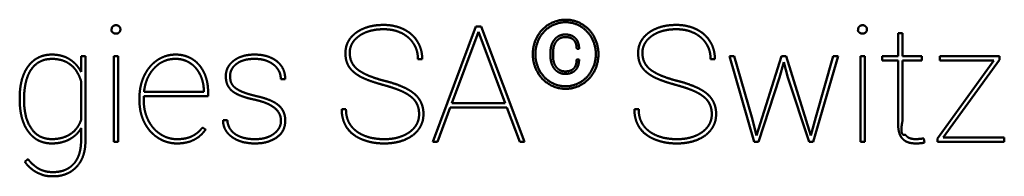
# Model space of a CAD drawing. Header units: millimetres. Extents: x 90 to 4365, y 90 to 12186.
# Tile 14 of 21: x 2259.13 to 2295.49, y 2251.32 to 2257.11. Entities that reach past the tile are written whole.
import ezdxf

# ---------------------------------------------------------------- set-up
doc = ezdxf.new("R2010")
doc.units = ezdxf.units.MM
doc.header["$LTSCALE"] = 15
doc.layers.add('Visible (ISO)', color=7, linetype='Continuous', lineweight=50)

msp = doc.modelspace()

# ---------------------------------------------------------------- linework, layer by layer
at = {"layer": 'Visible (ISO)'}
for p, q in [((2274.38, 2252.597), (2275.976, 2256.861)), ((2276.073, 2256.67), (2275.086, 2254.029)), ((2275.976, 2256.861), (2276.169, 2256.861)), ((2277.057, 2254.029), (2276.073, 2256.67)), ((2276.169, 2256.861), (2277.765, 2252.597)), ((2291.563, 2255.765), (2291.563, 2256.621)), ((2291.563, 2256.621), (2291.724, 2256.621)), ((2291.724, 2256.621), (2291.724, 2255.765)), ((2278.728, 2255.777), (2278.728, 2255.905)), ((2278.822, 2255.895), (2278.822, 2255.769)), ((2279.785, 2256.031), (2279.696, 2256.031)), ((2261.393, 2255.765), (2261.554, 2255.765)), ((2261.393, 2255.186), (2261.393, 2255.765)), ((2261.554, 2255.765), (2261.554, 2252.653)), ((2262.602, 2252.597), (2262.602, 2255.765)), ((2262.602, 2255.765), (2262.76, 2255.765)), ((2262.76, 2255.765), (2262.76, 2252.597)), ((2273.991, 2255.66), (2273.832, 2255.66)), ((2279.695, 2255.646), (2279.784, 2255.646)), ((2284.799, 2255.66), (2284.641, 2255.66)), ((2285.335, 2255.765), (2285.516, 2255.765)), ((2286.254, 2252.597), (2285.335, 2255.765)), ((2285.516, 2255.765), (2286.164, 2253.513)), ((2286.336, 2252.831), (2287.265, 2255.765)), ((2287.344, 2255.546), (2287.183, 2254.978)), ((2287.265, 2255.765), (2287.426, 2255.765)), ((2287.493, 2254.978), (2287.344, 2255.546)), ((2287.426, 2255.765), (2288.348, 2252.831)), ((2289.356, 2255.765), (2288.433, 2252.597)), ((2288.527, 2253.513), (2289.171, 2255.765)), ((2289.171, 2255.765), (2289.356, 2255.765)), ((2290.172, 2255.765), (2290.331, 2255.765)), ((2290.172, 2252.597), (2290.172, 2255.765)), ((2290.331, 2255.765), (2290.331, 2252.597)), ((2290.978, 2255.607), (2290.978, 2255.765)), ((2290.978, 2255.765), (2291.563, 2255.765)), ((2291.563, 2255.607), (2290.978, 2255.607)), ((2291.563, 2253.336), (2291.563, 2255.607)), ((2291.724, 2255.765), (2292.445, 2255.765)), ((2292.445, 2255.607), (2291.724, 2255.607)), ((2291.724, 2255.607), (2291.724, 2253.356)), ((2292.445, 2255.765), (2292.445, 2255.607)), ((2293.019, 2252.726), (2295.101, 2255.607)), ((2293.11, 2255.607), (2293.11, 2255.765)), ((2293.11, 2255.765), (2295.315, 2255.765)), ((2295.101, 2255.607), (2293.11, 2255.607)), ((2295.315, 2255.627), (2293.233, 2252.755)), ((2295.315, 2255.765), (2295.315, 2255.627)), ((2261.393, 2253.405), (2261.393, 2254.843)), ((2268.931, 2254.919), (2268.769, 2254.919)), ((2287.183, 2254.978), (2286.413, 2252.597)), ((2288.275, 2252.597), (2287.493, 2254.978)), ((2263.718, 2254.445), (2265.926, 2254.445)), ((2265.926, 2254.445), (2265.926, 2254.483)), ((2266.084, 2254.454), (2266.084, 2254.286)), ((2259.126, 2254.172), (2259.126, 2254.213)), ((2263.551, 2254.111), (2263.551, 2254.243)), ((2263.709, 2254.286), (2263.709, 2254.114)), ((2266.084, 2254.286), (2263.709, 2254.286)), ((2271.018, 2253.801), (2271.176, 2253.801)), ((2275.027, 2253.871), (2274.553, 2252.597)), ((2277.115, 2253.871), (2275.027, 2253.871)), ((2275.086, 2254.029), (2277.057, 2254.029)), ((2277.593, 2252.597), (2277.115, 2253.871)), ((2281.827, 2253.801), (2281.985, 2253.801)), ((2266.635, 2253.402), (2266.793, 2253.402)), ((2286.164, 2253.513), (2286.336, 2252.831)), ((2288.348, 2252.831), (2288.527, 2253.513)), ((2261.393, 2252.613), (2261.393, 2253.098)), ((2265.879, 2253.13), (2265.991, 2253.051)), ((2262.76, 2252.597), (2262.602, 2252.597)), ((2274.553, 2252.597), (2274.38, 2252.597)), ((2277.765, 2252.597), (2277.593, 2252.597)), ((2286.413, 2252.597), (2286.254, 2252.597)), ((2288.433, 2252.597), (2288.275, 2252.597)), ((2290.331, 2252.597), (2290.172, 2252.597)), ((2292.515, 2252.723), (2292.542, 2252.574)), ((2293.019, 2252.597), (2293.019, 2252.726)), ((2295.487, 2252.597), (2293.019, 2252.597)), ((2293.233, 2252.755), (2295.487, 2252.755)), ((2295.487, 2252.755), (2295.487, 2252.597)), ((2259.32, 2251.855), (2259.431, 2251.96))]:
    msp.add_line(p, q, dxfattribs=at)
for points, knots in [([(2278.075, 2255.839), (2278.077, 2256.151), (2278.201, 2256.593), (2278.623, 2257.021), (2279.287, 2257.154), (2279.767, 2257.058), (2280.178, 2256.773), (2280.445, 2256.346), (2280.537, 2255.839), (2280.447, 2255.338), (2280.185, 2254.911), (2279.775, 2254.616), (2279.288, 2254.517), (2278.615, 2254.653), (2278.199, 2255.095), (2278.077, 2255.525), (2278.075, 2255.839)], [-1, -1, -1, -1, -1, -0.842962, -0.78101, -0.719224, -0.65727, -0.594799, -0.531906, -0.468901, -0.405986, -0.343467, -0.281244, -0.219051, -0.156813, 0, 0, 0, 0, 0]), ([(2278.17, 2255.839), (2278.17, 2255.549), (2278.293, 2255.136), (2278.682, 2254.738), (2279.287, 2254.613), (2279.728, 2254.704), (2280.105, 2254.973), (2280.354, 2255.372), (2280.439, 2255.838), (2280.354, 2256.308), (2280.105, 2256.703), (2279.726, 2256.969), (2279.286, 2257.059), (2278.683, 2256.935), (2278.291, 2256.541), (2278.171, 2256.129), (2278.17, 2255.839)], [-1, -1, -1, -1, -1, -0.842408, -0.780564, -0.718976, -0.65711, -0.594576, -0.53142, -0.468103, -0.405011, -0.342539, -0.280765, -0.219223, -0.157466, 0, 0, 0, 0, 0]), ([(2262.52, 2256.755), (2262.525, 2256.783), (2262.524, 2256.806), (2262.537, 2256.834), (2262.564, 2256.865), (2262.588, 2256.884), (2262.615, 2256.897), (2262.645, 2256.906), (2262.677, 2256.91), (2262.711, 2256.908), (2262.741, 2256.901), (2262.77, 2256.888), (2262.797, 2256.869), (2262.819, 2256.844), (2262.834, 2256.817), (2262.843, 2256.787), (2262.846, 2256.755), (2262.843, 2256.722), (2262.834, 2256.693), (2262.819, 2256.666), (2262.798, 2256.641), (2262.773, 2256.621), (2262.745, 2256.607), (2262.715, 2256.6), (2262.682, 2256.597), (2262.65, 2256.6), (2262.62, 2256.608), (2262.592, 2256.62), (2262.566, 2256.637), (2262.533, 2256.666), (2262.516, 2256.695), (2262.507, 2256.716), (2262.52, 2256.755)], [-1, -1, -1, -1, -1, -0.92192, -0.89274, -0.862902, -0.832396, -0.801394, -0.770038, -0.738503, -0.70692, -0.675346, -0.643822, -0.612377, -0.581005, -0.549692, -0.518394, -0.487105, -0.45584, -0.424612, -0.39342, -0.36224, -0.331031, -0.299758, -0.268434, -0.237055, -0.2057, -0.174515, -0.143666, -0.113337, -0.083652, 0, 0, 0, 0, 0]), ([(2271.285, 2255.379), (2271.245, 2255.44), (2271.2, 2255.546), (2271.164, 2255.672), (2271.153, 2255.874), (2271.159, 2255.984), (2271.177, 2256.097), (2271.208, 2256.2), (2271.25, 2256.297), (2271.327, 2256.424), (2271.41, 2256.519), (2271.487, 2256.586), (2271.548, 2256.631)], [-1, -1, -1, -1, -1, -0.784486, -0.696929, -0.610586, -0.526633, -0.446295, -0.366854, -0.287487, -0.207306, 0, 0, 0, 0, 0]), ([(2271.548, 2256.631), (2271.662, 2256.722), (2271.885, 2256.821), (2272.122, 2256.9), (2272.563, 2256.925), (2272.82, 2256.912), (2273.059, 2256.866), (2273.2, 2256.809), (2273.307, 2256.76)], [-1, -1, -1, -1, -1, -0.668293, -0.534633, -0.405112, -0.28205, 0, 0, 0, 0, 0]), ([(2273.481, 2256.449), (2273.373, 2256.545), (2273.199, 2256.654), (2272.943, 2256.742), (2272.581, 2256.768), (2272.205, 2256.747), (2271.951, 2256.679), (2271.769, 2256.59), (2271.661, 2256.511)], [-1, -1, -1, -1, -1, -0.692269, -0.563263, -0.432878, -0.30384, 0, 0, 0, 0, 0]), ([(2273.307, 2256.76), (2273.408, 2256.71), (2273.537, 2256.629), (2273.679, 2256.503), (2273.816, 2256.314), (2273.924, 2256.108), (2273.974, 2255.925), (2273.991, 2255.772), (2273.991, 2255.66)], [-1, -1, -1, -1, -1, -0.685624, -0.561851, -0.438445, -0.314601, 0, 0, 0, 0, 0]), ([(2282.093, 2255.379), (2282.053, 2255.44), (2282.008, 2255.546), (2281.973, 2255.672), (2281.962, 2255.874), (2281.967, 2255.984), (2281.986, 2256.097), (2282.016, 2256.2), (2282.059, 2256.297), (2282.135, 2256.424), (2282.218, 2256.519), (2282.295, 2256.586), (2282.356, 2256.631)], [-1, -1, -1, -1, -1, -0.784486, -0.696929, -0.610586, -0.526633, -0.446295, -0.366854, -0.287487, -0.207306, 0, 0, 0, 0, 0]), ([(2282.356, 2256.631), (2282.47, 2256.722), (2282.693, 2256.821), (2282.931, 2256.9), (2283.372, 2256.925), (2283.628, 2256.912), (2283.867, 2256.866), (2284.009, 2256.809), (2284.115, 2256.76)], [-1, -1, -1, -1, -1, -0.668293, -0.534633, -0.405112, -0.28205, 0, 0, 0, 0, 0]), ([(2284.289, 2256.449), (2284.181, 2256.545), (2284.007, 2256.654), (2283.751, 2256.742), (2283.39, 2256.768), (2283.013, 2256.747), (2282.759, 2256.679), (2282.578, 2256.59), (2282.469, 2256.511)], [-1, -1, -1, -1, -1, -0.692269, -0.563263, -0.432878, -0.30384, 0, 0, 0, 0, 0]), ([(2284.115, 2256.76), (2284.216, 2256.71), (2284.345, 2256.629), (2284.488, 2256.503), (2284.624, 2256.314), (2284.733, 2256.108), (2284.783, 2255.925), (2284.799, 2255.772), (2284.799, 2255.66)], [-1, -1, -1, -1, -1, -0.685623, -0.561851, -0.438445, -0.3146, 0, 0, 0, 0, 0]), ([(2290.09, 2256.755), (2290.095, 2256.783), (2290.095, 2256.806), (2290.107, 2256.834), (2290.135, 2256.865), (2290.159, 2256.884), (2290.186, 2256.897), (2290.215, 2256.906), (2290.248, 2256.91), (2290.281, 2256.909), (2290.312, 2256.901), (2290.34, 2256.888), (2290.367, 2256.869), (2290.389, 2256.844), (2290.405, 2256.817), (2290.414, 2256.787), (2290.417, 2256.755), (2290.414, 2256.722), (2290.405, 2256.693), (2290.39, 2256.666), (2290.369, 2256.641), (2290.343, 2256.621), (2290.315, 2256.607), (2290.285, 2256.599), (2290.253, 2256.597), (2290.22, 2256.6), (2290.19, 2256.608), (2290.162, 2256.62), (2290.136, 2256.637), (2290.103, 2256.666), (2290.087, 2256.695), (2290.077, 2256.716), (2290.09, 2256.755)], [-1, -1, -1, -1, -1, -0.921859, -0.892654, -0.862808, -0.832306, -0.801314, -0.76997, -0.738446, -0.706871, -0.675303, -0.643781, -0.612337, -0.580965, -0.549653, -0.518356, -0.487068, -0.455802, -0.424574, -0.39338, -0.362198, -0.330988, -0.299716, -0.268396, -0.237023, -0.205673, -0.174492, -0.143641, -0.113301, -0.083595, 0, 0, 0, 0, 0]), ([(2271.661, 2256.511), (2271.607, 2256.471), (2271.538, 2256.413), (2271.464, 2256.333), (2271.396, 2256.226), (2271.359, 2256.145), (2271.332, 2256.061), (2271.316, 2255.961), (2271.31, 2255.874), (2271.336, 2255.59), (2271.42, 2255.473), (2271.523, 2255.324), (2271.616, 2255.265)], [-1, -1, -1, -1, -1, -0.807335, -0.733687, -0.661404, -0.58966, -0.517549, -0.437202, -0.349665, -0.25514, 0, 0, 0, 0, 0]), ([(2273.832, 2255.66), (2273.832, 2255.734), (2273.824, 2255.834), (2273.8, 2255.957), (2273.746, 2256.097), (2273.678, 2256.23), (2273.604, 2256.329), (2273.535, 2256.401), (2273.481, 2256.449)], [-1, -1, -1, -1, -1, -0.683721, -0.560148, -0.437295, -0.314081, 0, 0, 0, 0, 0]), ([(2278.728, 2255.905), (2278.728, 2255.952), (2278.732, 2256.016), (2278.743, 2256.092), (2278.767, 2256.178), (2278.797, 2256.256), (2278.828, 2256.314), (2278.858, 2256.356), (2278.881, 2256.383)], [-1, -1, -1, -1, -1, -0.668977, -0.542352, -0.418797, -0.297588, 0, 0, 0, 0, 0]), ([(2279.587, 2256.364), (2279.563, 2256.388), (2279.524, 2256.418), (2279.464, 2256.446), (2279.38, 2256.466), (2279.31, 2256.473), (2279.235, 2256.473), (2279.167, 2256.461), (2279.102, 2256.44), (2279.044, 2256.407), (2278.99, 2256.365), (2278.941, 2256.31), (2278.899, 2256.247), (2278.852, 2256.143), (2278.83, 2256.045), (2278.823, 2255.96), (2278.822, 2255.895)], [-1, -1, -1, -1, -1, -0.862087, -0.803964, -0.743438, -0.681594, -0.619528, -0.558228, -0.497884, -0.437285, -0.375618, -0.312423, -0.247311, -0.179961, 0, 0, 0, 0, 0]), ([(2278.881, 2256.383), (2278.904, 2256.411), (2278.939, 2256.447), (2278.988, 2256.486), (2279.054, 2256.521), (2279.105, 2256.541), (2279.159, 2256.556), (2279.223, 2256.565), (2279.28, 2256.568), (2279.457, 2256.555), (2279.531, 2256.517), (2279.617, 2256.469), (2279.652, 2256.425)], [-1, -1, -1, -1, -1, -0.812883, -0.739614, -0.666553, -0.592976, -0.51806, -0.433927, -0.342794, -0.246279, 0, 0, 0, 0, 0]), ([(2279.696, 2256.031), (2279.696, 2256.068), (2279.693, 2256.115), (2279.685, 2256.172), (2279.667, 2256.233), (2279.646, 2256.285), (2279.623, 2256.322), (2279.603, 2256.348), (2279.587, 2256.364)], [-1, -1, -1, -1, -1, -0.656173, -0.527827, -0.404647, -0.285721, 0, 0, 0, 0, 0]), ([(2279.652, 2256.425), (2279.672, 2256.404), (2279.697, 2256.372), (2279.725, 2256.326), (2279.751, 2256.262), (2279.772, 2256.191), (2279.782, 2256.126), (2279.785, 2256.072), (2279.785, 2256.031)], [-1, -1, -1, -1, -1, -0.70601, -0.585669, -0.462413, -0.335366, 0, 0, 0, 0, 0]), ([(2282.469, 2256.511), (2282.415, 2256.471), (2282.346, 2256.413), (2282.272, 2256.333), (2282.205, 2256.226), (2282.167, 2256.145), (2282.14, 2256.061), (2282.124, 2255.961), (2282.118, 2255.874), (2282.144, 2255.59), (2282.228, 2255.473), (2282.331, 2255.324), (2282.424, 2255.265)], [-1, -1, -1, -1, -1, -0.807335, -0.733687, -0.661404, -0.58966, -0.517549, -0.437202, -0.349665, -0.25514, 0, 0, 0, 0, 0]), ([(2284.641, 2255.66), (2284.64, 2255.734), (2284.633, 2255.834), (2284.608, 2255.957), (2284.555, 2256.097), (2284.486, 2256.23), (2284.412, 2256.329), (2284.344, 2256.401), (2284.289, 2256.449)], [-1, -1, -1, -1, -1, -0.683721, -0.560149, -0.437296, -0.314082, 0, 0, 0, 0, 0]), ([(2259.446, 2255.398), (2259.494, 2255.463), (2259.568, 2255.545), (2259.673, 2255.635), (2259.817, 2255.717), (2259.928, 2255.764), (2260.048, 2255.798), (2260.182, 2255.82), (2260.314, 2255.827), (2260.57, 2255.814), (2260.726, 2255.769), (2260.869, 2255.713), (2260.951, 2255.661)], [-1, -1, -1, -1, -1, -0.801844, -0.724172, -0.646596, -0.568292, -0.488436, -0.403985, -0.316256, -0.2262, 0, 0, 0, 0, 0]), ([(2261.393, 2254.843), (2261.352, 2254.972), (2261.283, 2255.135), (2261.168, 2255.311), (2260.987, 2255.472), (2260.84, 2255.56), (2260.676, 2255.623), (2260.486, 2255.659), (2260.3, 2255.67), (2259.974, 2255.638), (2259.783, 2255.529), (2259.635, 2255.398), (2259.558, 2255.282)], [-1, -1, -1, -1, -1, -0.789983, -0.710785, -0.6328, -0.554264, -0.474247, -0.390778, -0.305343, -0.218906, 0, 0, 0, 0, 0]), ([(2260.951, 2255.661), (2260.993, 2255.636), (2261.05, 2255.598), (2261.119, 2255.542), (2261.197, 2255.464), (2261.272, 2255.379), (2261.327, 2255.3), (2261.367, 2255.235), (2261.393, 2255.186)], [-1, -1, -1, -1, -1, -0.694175, -0.571092, -0.446974, -0.321381, 0, 0, 0, 0, 0]), ([(2263.727, 2255.048), (2263.755, 2255.105), (2263.796, 2255.182), (2263.856, 2255.275), (2263.937, 2255.377), (2264.022, 2255.471), (2264.099, 2255.539), (2264.163, 2255.587), (2264.21, 2255.619)], [-1, -1, -1, -1, -1, -0.679498, -0.554023, -0.429879, -0.306638, 0, 0, 0, 0, 0]), ([(2264.881, 2255.666), (2264.809, 2255.666), (2264.711, 2255.658), (2264.591, 2255.634), (2264.453, 2255.582), (2264.32, 2255.516), (2264.219, 2255.443), (2264.146, 2255.375), (2264.096, 2255.322)], [-1, -1, -1, -1, -1, -0.68648, -0.563243, -0.440271, -0.316543, 0, 0, 0, 0, 0]), ([(2264.21, 2255.619), (2264.3, 2255.683), (2264.454, 2255.753), (2264.618, 2255.811), (2264.879, 2255.828), (2265.007, 2255.821), (2265.139, 2255.802), (2265.256, 2255.772), (2265.367, 2255.73), (2265.511, 2255.657), (2265.619, 2255.578), (2265.696, 2255.504), (2265.747, 2255.446)], [-1, -1, -1, -1, -1, -0.763746, -0.672895, -0.585711, -0.502529, -0.424034, -0.346874, -0.270402, -0.193953, 0, 0, 0, 0, 0]), ([(2265.415, 2255.512), (2265.378, 2255.536), (2265.325, 2255.566), (2265.254, 2255.598), (2265.164, 2255.628), (2265.07, 2255.652), (2264.99, 2255.662), (2264.927, 2255.666), (2264.881, 2255.666)], [-1, -1, -1, -1, -1, -0.689391, -0.56562, -0.441592, -0.316821, 0, 0, 0, 0, 0]), ([(2265.79, 2255.082), (2265.769, 2255.125), (2265.736, 2255.183), (2265.69, 2255.253), (2265.627, 2255.33), (2265.561, 2255.401), (2265.502, 2255.452), (2265.452, 2255.488), (2265.415, 2255.512)], [-1, -1, -1, -1, -1, -0.680202, -0.554876, -0.430769, -0.307435, 0, 0, 0, 0, 0]), ([(2266.969, 2254.481), (2266.897, 2254.533), (2266.818, 2254.658), (2266.754, 2254.765), (2266.734, 2255.016), (2266.739, 2255.096), (2266.753, 2255.188), (2266.776, 2255.266), (2266.808, 2255.341), (2266.865, 2255.438), (2266.927, 2255.511), (2266.986, 2255.563), (2267.032, 2255.598)], [-1, -1, -1, -1, -1, -0.752, -0.657191, -0.568203, -0.485983, -0.412111, -0.338972, -0.265774, -0.191721, 0, 0, 0, 0, 0]), ([(2267.032, 2255.598), (2267.1, 2255.651), (2267.208, 2255.715), (2267.364, 2255.775), (2267.582, 2255.815), (2267.755, 2255.827), (2267.952, 2255.822), (2268.13, 2255.798), (2268.294, 2255.756), (2268.44, 2255.697), (2268.569, 2255.622), (2268.682, 2255.532), (2268.773, 2255.432), (2268.871, 2255.278), (2268.916, 2255.133), (2268.931, 2255.011), (2268.931, 2254.919)], [-1, -1, -1, -1, -1, -0.848584, -0.785003, -0.718501, -0.650258, -0.581719, -0.514296, -0.449401, -0.386584, -0.325553, -0.265968, -0.2074, -0.149205, 0, 0, 0, 0, 0]), ([(2268.5, 2255.452), (2268.417, 2255.519), (2268.278, 2255.594), (2268.084, 2255.654), (2267.797, 2255.671), (2267.527, 2255.655), (2267.34, 2255.605), (2267.214, 2255.541), (2267.138, 2255.484)], [-1, -1, -1, -1, -1, -0.688262, -0.557122, -0.425548, -0.29687, 0, 0, 0, 0, 0]), ([(2278.879, 2255.293), (2278.856, 2255.321), (2278.827, 2255.362), (2278.796, 2255.42), (2278.767, 2255.498), (2278.743, 2255.586), (2278.732, 2255.664), (2278.728, 2255.729), (2278.728, 2255.777)], [-1, -1, -1, -1, -1, -0.704578, -0.583717, -0.460161, -0.333185, 0, 0, 0, 0, 0]), ([(2278.822, 2255.769), (2278.822, 2255.728), (2278.825, 2255.673), (2278.834, 2255.607), (2278.854, 2255.533), (2278.878, 2255.466), (2278.904, 2255.417), (2278.927, 2255.381), (2278.946, 2255.358)], [-1, -1, -1, -1, -1, -0.666915, -0.539897, -0.416275, -0.295357, 0, 0, 0, 0, 0]), ([(2278.946, 2255.358), (2278.983, 2255.31), (2279.045, 2255.256), (2279.137, 2255.211), (2279.271, 2255.199), (2279.373, 2255.206), (2279.458, 2255.226), (2279.531, 2255.26), (2279.59, 2255.307), (2279.656, 2255.395), (2279.686, 2255.49), (2279.695, 2255.577), (2279.695, 2255.646)], [-1, -1, -1, -1, -1, -0.787764, -0.701611, -0.61549, -0.530906, -0.449579, -0.371876, -0.295161, -0.216472, 0, 0, 0, 0, 0]), ([(2279.784, 2255.646), (2279.784, 2255.604), (2279.78, 2255.548), (2279.77, 2255.482), (2279.749, 2255.41), (2279.723, 2255.346), (2279.695, 2255.3), (2279.67, 2255.269), (2279.65, 2255.248)], [-1, -1, -1, -1, -1, -0.661984, -0.534563, -0.411366, -0.291489, 0, 0, 0, 0, 0]), ([(2259.126, 2254.213), (2259.126, 2254.335), (2259.134, 2254.498), (2259.157, 2254.693), (2259.209, 2254.909), (2259.27, 2255.098), (2259.337, 2255.237), (2259.398, 2255.334), (2259.446, 2255.398)], [-1, -1, -1, -1, -1, -0.659893, -0.531566, -0.407765, -0.287888, 0, 0, 0, 0, 0]), ([(2259.558, 2255.282), (2259.518, 2255.225), (2259.467, 2255.137), (2259.411, 2255.009), (2259.359, 2254.832), (2259.314, 2254.624), (2259.294, 2254.434), (2259.287, 2254.273), (2259.287, 2254.152)], [-1, -1, -1, -1, -1, -0.719924, -0.601218, -0.477322, -0.347687, 0, 0, 0, 0, 0]), ([(2264.096, 2255.322), (2264.046, 2255.269), (2263.983, 2255.191), (2263.911, 2255.082), (2263.841, 2254.937), (2263.78, 2254.78), (2263.745, 2254.642), (2263.727, 2254.529), (2263.718, 2254.445)], [-1, -1, -1, -1, -1, -0.695538, -0.573019, -0.449261, -0.32364, 0, 0, 0, 0, 0]), ([(2265.747, 2255.446), (2265.798, 2255.386), (2265.862, 2255.297), (2265.932, 2255.173), (2265.997, 2255.009), (2266.05, 2254.832), (2266.075, 2254.676), (2266.083, 2254.548), (2266.084, 2254.454)], [-1, -1, -1, -1, -1, -0.697237, -0.575097, -0.451454, -0.32563, 0, 0, 0, 0, 0]), ([(2267.138, 2255.484), (2267.083, 2255.442), (2267.016, 2255.381), (2266.952, 2255.288), (2266.908, 2255.167), (2266.893, 2255.063), (2266.894, 2254.981), (2266.913, 2254.831), (2266.974, 2254.687), (2267.075, 2254.589), (2267.189, 2254.521), (2267.282, 2254.476)], [-1, -1, -1, -1, -1, -0.783304, -0.699836, -0.617435, -0.530295, -0.440675, -0.349494, -0.253946, 0, 0, 0, 0, 0]), ([(2268.769, 2254.919), (2268.769, 2254.968), (2268.763, 2255.035), (2268.745, 2255.117), (2268.704, 2255.211), (2268.652, 2255.301), (2268.595, 2255.369), (2268.542, 2255.419), (2268.5, 2255.452)], [-1, -1, -1, -1, -1, -0.690087, -0.567885, -0.445384, -0.321327, 0, 0, 0, 0, 0]), ([(2271.69, 2255.019), (2271.646, 2255.044), (2271.588, 2255.079), (2271.519, 2255.128), (2271.445, 2255.191), (2271.38, 2255.252), (2271.335, 2255.305), (2271.304, 2255.348), (2271.285, 2255.379)], [-1, -1, -1, -1, -1, -0.666455, -0.538804, -0.41458, -0.293394, 0, 0, 0, 0, 0]), ([(2279.65, 2255.248), (2279.614, 2255.205), (2279.529, 2255.157), (2279.454, 2255.119), (2279.279, 2255.108), (2279.222, 2255.111), (2279.157, 2255.12), (2279.103, 2255.135), (2279.052, 2255.155), (2278.986, 2255.19), (2278.937, 2255.229), (2278.902, 2255.265), (2278.879, 2255.293)], [-1, -1, -1, -1, -1, -0.75413, -0.657889, -0.566881, -0.482694, -0.407425, -0.333499, -0.260212, -0.186847, 0, 0, 0, 0, 0]), ([(2282.499, 2255.019), (2282.454, 2255.044), (2282.396, 2255.079), (2282.327, 2255.128), (2282.253, 2255.191), (2282.189, 2255.252), (2282.143, 2255.305), (2282.113, 2255.348), (2282.093, 2255.379)], [-1, -1, -1, -1, -1, -0.666455, -0.538804, -0.41458, -0.293394, 0, 0, 0, 0, 0]), ([(2267.792, 2254.158), (2267.693, 2254.179), (2267.566, 2254.21), (2267.419, 2254.252), (2267.264, 2254.311), (2267.141, 2254.365), (2267.057, 2254.413), (2267.002, 2254.453), (2266.969, 2254.481)], [-1, -1, -1, -1, -1, -0.637242, -0.504893, -0.380681, -0.264213, 0, 0, 0, 0, 0]), ([(2273.749, 2254.08), (2273.73, 2254.109), (2273.7, 2254.148), (2273.655, 2254.196), (2273.592, 2254.253), (2273.518, 2254.312), (2273.45, 2254.357), (2273.392, 2254.391), (2273.348, 2254.414)], [-1, -1, -1, -1, -1, -0.709474, -0.588705, -0.464434, -0.336296, 0, 0, 0, 0, 0]), ([(2273.628, 2254.433), (2273.691, 2254.386), (2273.772, 2254.316), (2273.859, 2254.216), (2273.938, 2254.08), (2273.983, 2253.975), (2274.015, 2253.864), (2274.034, 2253.741), (2274.041, 2253.62), (2274.026, 2253.396), (2273.974, 2253.252), (2273.912, 2253.128), (2273.856, 2253.055)], [-1, -1, -1, -1, -1, -0.798005, -0.719393, -0.641236, -0.562662, -0.482969, -0.399575, -0.31334, -0.224906, 0, 0, 0, 0, 0]), ([(2284.557, 2254.08), (2284.538, 2254.109), (2284.508, 2254.148), (2284.463, 2254.196), (2284.4, 2254.253), (2284.327, 2254.312), (2284.258, 2254.357), (2284.2, 2254.391), (2284.156, 2254.414)], [-1, -1, -1, -1, -1, -0.709476, -0.588708, -0.464437, -0.336298, 0, 0, 0, 0, 0]), ([(2284.436, 2254.433), (2284.5, 2254.386), (2284.58, 2254.316), (2284.667, 2254.216), (2284.747, 2254.08), (2284.791, 2253.975), (2284.824, 2253.864), (2284.843, 2253.741), (2284.849, 2253.62), (2284.834, 2253.396), (2284.783, 2253.252), (2284.72, 2253.128), (2284.664, 2253.055)], [-1, -1, -1, -1, -1, -0.798005, -0.719393, -0.641237, -0.562663, -0.482969, -0.399575, -0.31334, -0.224907, 0, 0, 0, 0, 0]), ([(2259.446, 2252.975), (2259.397, 2253.04), (2259.337, 2253.139), (2259.27, 2253.28), (2259.209, 2253.472), (2259.157, 2253.691), (2259.134, 2253.887), (2259.126, 2254.05), (2259.126, 2254.172)], [-1, -1, -1, -1, -1, -0.711336, -0.591297, -0.467459, -0.339239, 0, 0, 0, 0, 0]), ([(2259.287, 2254.152), (2259.287, 2253.933), (2259.314, 2253.651), (2259.394, 2253.343), (2259.577, 2253.042), (2259.728, 2252.883), (2259.906, 2252.773), (2260.099, 2252.708), (2260.328, 2252.693), (2260.521, 2252.707), (2260.703, 2252.744), (2260.864, 2252.805), (2261.01, 2252.887), (2261.185, 2253.028), (2261.294, 2253.173), (2261.358, 2253.304), (2261.393, 2253.405)], [-1, -1, -1, -1, -1, -0.808596, -0.739529, -0.674123, -0.610836, -0.54791, -0.485478, -0.423765, -0.363453, -0.305572, -0.249256, -0.193926, -0.138952, 0, 0, 0, 0, 0]), ([(2267.879, 2254.286), (2268.067, 2254.243), (2268.3, 2254.175), (2268.527, 2254.077), (2268.727, 2253.92), (2268.824, 2253.805), (2268.889, 2253.677), (2268.928, 2253.52), (2268.943, 2253.356), (2268.906, 2253.094), (2268.789, 2252.901), (2268.582, 2252.714), (2268.307, 2252.59), (2267.857, 2252.507), (2267.374, 2252.551), (2267.135, 2252.659), (2266.961, 2252.78)], [-1, -1, -1, -1, -1, -0.838402, -0.783649, -0.733138, -0.684482, -0.635581, -0.582786, -0.526322, -0.465806, -0.401153, -0.333826, -0.261603, -0.186665, 0, 0, 0, 0, 0]), ([(2268.776, 2253.373), (2268.776, 2253.455), (2268.757, 2253.566), (2268.695, 2253.698), (2268.563, 2253.838), (2268.37, 2253.978), (2268.154, 2254.067), (2267.953, 2254.123), (2267.792, 2254.158)], [-1, -1, -1, -1, -1, -0.727324, -0.614682, -0.495632, -0.367168, 0, 0, 0, 0, 0]), ([(2273.876, 2253.619), (2273.876, 2253.662), (2273.873, 2253.721), (2273.864, 2253.793), (2273.844, 2253.875), (2273.82, 2253.951), (2273.793, 2254.009), (2273.768, 2254.051), (2273.749, 2254.08)], [-1, -1, -1, -1, -1, -0.672538, -0.546152, -0.422234, -0.300241, 0, 0, 0, 0, 0]), ([(2284.685, 2253.619), (2284.685, 2253.662), (2284.682, 2253.721), (2284.672, 2253.793), (2284.653, 2253.875), (2284.628, 2253.951), (2284.601, 2254.009), (2284.577, 2254.051), (2284.557, 2254.08)], [-1, -1, -1, -1, -1, -0.672538, -0.546152, -0.422234, -0.300241, 0, 0, 0, 0, 0]), ([(2271.759, 2252.692), (2271.645, 2252.74), (2271.502, 2252.818), (2271.345, 2252.941), (2271.2, 2253.126), (2271.087, 2253.333), (2271.035, 2253.522), (2271.018, 2253.682), (2271.018, 2253.801)], [-1, -1, -1, -1, -1, -0.681548, -0.558947, -0.437421, -0.315209, 0, 0, 0, 0, 0]), ([(2271.176, 2253.801), (2271.176, 2253.719), (2271.185, 2253.609), (2271.213, 2253.477), (2271.273, 2253.331), (2271.35, 2253.196), (2271.432, 2253.099), (2271.509, 2253.031), (2271.569, 2252.986)], [-1, -1, -1, -1, -1, -0.678583, -0.554684, -0.43237, -0.310287, 0, 0, 0, 0, 0]), ([(2282.567, 2252.692), (2282.454, 2252.74), (2282.31, 2252.818), (2282.153, 2252.941), (2282.009, 2253.126), (2281.895, 2253.333), (2281.843, 2253.522), (2281.827, 2253.682), (2281.827, 2253.801)], [-1, -1, -1, -1, -1, -0.681548, -0.558946, -0.437421, -0.315209, 0, 0, 0, 0, 0]), ([(2281.985, 2253.801), (2281.985, 2253.719), (2281.994, 2253.609), (2282.021, 2253.477), (2282.082, 2253.331), (2282.158, 2253.196), (2282.241, 2253.099), (2282.317, 2253.031), (2282.377, 2252.986)], [-1, -1, -1, -1, -1, -0.678583, -0.554685, -0.43237, -0.310288, 0, 0, 0, 0, 0]), ([(2264.235, 2252.745), (2264.185, 2252.777), (2264.119, 2252.825), (2264.039, 2252.894), (2263.949, 2252.987), (2263.865, 2253.089), (2263.804, 2253.18), (2263.761, 2253.255), (2263.733, 2253.312)], [-1, -1, -1, -1, -1, -0.6906, -0.566884, -0.44271, -0.317663, 0, 0, 0, 0, 0]), ([(2263.872, 2253.399), (2263.897, 2253.348), (2263.936, 2253.279), (2263.991, 2253.196), (2264.066, 2253.103), (2264.145, 2253.018), (2264.217, 2252.956), (2264.276, 2252.913), (2264.32, 2252.884)], [-1, -1, -1, -1, -1, -0.681129, -0.5559, -0.431739, -0.308227, 0, 0, 0, 0, 0]), ([(2266.961, 2252.78), (2266.91, 2252.818), (2266.846, 2252.874), (2266.777, 2252.952), (2266.713, 2253.058), (2266.665, 2253.168), (2266.642, 2253.265), (2266.635, 2253.344), (2266.635, 2253.402)], [-1, -1, -1, -1, -1, -0.678921, -0.555083, -0.432777, -0.310645, 0, 0, 0, 0, 0]), ([(2266.793, 2253.402), (2266.798, 2253.33), (2266.816, 2253.234), (2266.86, 2253.121), (2266.948, 2253.001), (2267.027, 2252.924), (2267.124, 2252.855), (2267.237, 2252.797), (2267.366, 2252.75), (2267.514, 2252.717), (2267.675, 2252.699), (2267.856, 2252.694), (2268.012, 2252.704), (2268.21, 2252.739), (2268.35, 2252.792), (2268.448, 2252.848), (2268.51, 2252.894)], [-1, -1, -1, -1, -1, -0.856654, -0.800374, -0.743511, -0.685294, -0.625112, -0.562448, -0.496861, -0.42806, -0.357797, -0.287739, -0.219551, -0.154502, 0, 0, 0, 0, 0]), ([(2268.51, 2252.894), (2268.552, 2252.926), (2268.605, 2252.971), (2268.661, 2253.034), (2268.713, 2253.116), (2268.752, 2253.199), (2268.77, 2253.272), (2268.776, 2253.33), (2268.776, 2253.373)], [-1, -1, -1, -1, -1, -0.671251, -0.546161, -0.423854, -0.302973, 0, 0, 0, 0, 0]), ([(2271.569, 2252.986), (2271.664, 2252.916), (2271.81, 2252.833), (2272.027, 2252.756), (2272.317, 2252.706), (2272.559, 2252.693), (2272.778, 2252.7), (2272.979, 2252.727), (2273.162, 2252.774), (2273.326, 2252.839), (2273.473, 2252.92), (2273.602, 2253.016), (2273.704, 2253.119), (2273.811, 2253.273), (2273.861, 2253.414), (2273.876, 2253.531), (2273.876, 2253.619)], [-1, -1, -1, -1, -1, -0.835773, -0.766479, -0.695818, -0.625274, -0.556263, -0.490193, -0.426542, -0.364758, -0.304932, -0.247081, -0.191105, -0.136509, 0, 0, 0, 0, 0]), ([(2282.377, 2252.986), (2282.472, 2252.916), (2282.618, 2252.833), (2282.836, 2252.756), (2283.125, 2252.706), (2283.367, 2252.693), (2283.586, 2252.7), (2283.788, 2252.727), (2283.971, 2252.774), (2284.135, 2252.839), (2284.281, 2252.92), (2284.41, 2253.016), (2284.512, 2253.119), (2284.619, 2253.273), (2284.669, 2253.414), (2284.685, 2253.531), (2284.685, 2253.619)], [-1, -1, -1, -1, -1, -0.835773, -0.766479, -0.695818, -0.625274, -0.556263, -0.490193, -0.426542, -0.364758, -0.304932, -0.247081, -0.191105, -0.136509, 0, 0, 0, 0, 0]), ([(2291.716, 2252.73), (2291.692, 2252.754), (2291.663, 2252.794), (2291.631, 2252.856), (2291.602, 2252.948), (2291.576, 2253.062), (2291.566, 2253.17), (2291.563, 2253.264), (2291.563, 2253.336)], [-1, -1, -1, -1, -1, -0.732674, -0.616528, -0.493095, -0.361598, 0, 0, 0, 0, 0]), ([(2291.724, 2253.356), (2291.708, 2253.275), (2291.692, 2253.173), (2291.681, 2253.058), (2291.694, 2252.95), (2291.719, 2252.878), (2291.763, 2252.847), (2291.806, 2252.851), (2291.834, 2252.858)], [-1, -1, -1, -1, -1, -0.603423, -0.470312, -0.352894, -0.247313, 0, 0, 0, 0, 0]), ([(2260.949, 2252.683), (2260.866, 2252.637), (2260.717, 2252.586), (2260.563, 2252.546), (2260.299, 2252.535), (2260.171, 2252.544), (2260.039, 2252.566), (2259.922, 2252.602), (2259.812, 2252.649), (2259.671, 2252.734), (2259.567, 2252.825), (2259.494, 2252.908), (2259.446, 2252.975)], [-1, -1, -1, -1, -1, -0.772806, -0.682395, -0.594638, -0.510507, -0.431398, -0.353622, -0.276358, -0.198774, 0, 0, 0, 0, 0]), ([(2261.393, 2253.098), (2261.367, 2253.056), (2261.329, 2253), (2261.275, 2252.933), (2261.201, 2252.859), (2261.122, 2252.79), (2261.051, 2252.741), (2260.993, 2252.706), (2260.949, 2252.683)], [-1, -1, -1, -1, -1, -0.686303, -0.561942, -0.437817, -0.313489, 0, 0, 0, 0, 0]), ([(2265.991, 2253.051), (2265.936, 2252.973), (2265.853, 2252.874), (2265.73, 2252.766), (2265.558, 2252.666), (2265.367, 2252.587), (2265.194, 2252.55), (2265.048, 2252.539), (2264.939, 2252.538)], [-1, -1, -1, -1, -1, -0.692713, -0.571287, -0.449143, -0.324842, 0, 0, 0, 0, 0]), ([(2265.482, 2252.803), (2265.562, 2252.843), (2265.604, 2252.87), (2265.67, 2252.916), (2265.76, 2252.994), (2265.813, 2253.049), (2265.852, 2253.095), (2265.879, 2253.13)], [-1, -1, -1, -1, -1, -0.616279, -0.482404, -0.346825, 0, 0, 0, 0, 0]), ([(2273.856, 2253.055), (2273.773, 2252.943), (2273.629, 2252.807), (2273.378, 2252.668), (2273.015, 2252.568), (2272.608, 2252.519), (2272.199, 2252.547), (2271.944, 2252.617), (2271.759, 2252.692)], [-1, -1, -1, -1, -1, -0.7162, -0.594872, -0.46701, -0.334899, 0, 0, 0, 0, 0]), ([(2284.664, 2253.055), (2284.581, 2252.943), (2284.438, 2252.807), (2284.187, 2252.668), (2283.823, 2252.568), (2283.416, 2252.519), (2283.007, 2252.547), (2282.753, 2252.617), (2282.567, 2252.692)], [-1, -1, -1, -1, -1, -0.716201, -0.594872, -0.46701, -0.334899, 0, 0, 0, 0, 0]), ([(2261.554, 2252.653), (2261.555, 2252.506), (2261.539, 2252.314), (2261.487, 2252.091), (2261.372, 2251.857), (2261.269, 2251.713), (2261.146, 2251.587), (2261.007, 2251.486), (2260.852, 2251.407), (2260.667, 2251.351), (2260.421, 2251.309), (2260.014, 2251.324), (2259.938, 2251.395), (2259.772, 2251.458)], [-1, -1, -1, -1, -1, -0.800461, -0.725519, -0.652543, -0.580846, -0.509715, -0.438426, -0.366133, -0.288079, -0.207356, 0, 0, 0, 0, 0]), ([(2261.112, 2251.775), (2261.153, 2251.819), (2261.205, 2251.887), (2261.262, 2251.985), (2261.316, 2252.119), (2261.361, 2252.272), (2261.383, 2252.41), (2261.392, 2252.526), (2261.393, 2252.613)], [-1, -1, -1, -1, -1, -0.708159, -0.588002, -0.464569, -0.337074, 0, 0, 0, 0, 0]), ([(2264.939, 2252.538), (2264.879, 2252.539), (2264.797, 2252.543), (2264.693, 2252.558), (2264.571, 2252.589), (2264.451, 2252.629), (2264.356, 2252.672), (2264.285, 2252.713), (2264.235, 2252.745)], [-1, -1, -1, -1, -1, -0.685881, -0.561531, -0.437489, -0.313274, 0, 0, 0, 0, 0]), ([(2264.32, 2252.884), (2264.407, 2252.826), (2264.536, 2252.762), (2264.708, 2252.708), (2264.931, 2252.693), (2265.147, 2252.703), (2265.301, 2252.731), (2265.412, 2252.769), (2265.482, 2252.803)], [-1, -1, -1, -1, -1, -0.675582, -0.546417, -0.418736, -0.293856, 0, 0, 0, 0, 0]), ([(2292.542, 2252.574), (2292.511, 2252.562), (2292.441, 2252.549), (2292.36, 2252.541), (2292.184, 2252.539), (2292.107, 2252.543), (2292.025, 2252.555), (2291.956, 2252.572), (2291.895, 2252.594), (2291.822, 2252.631), (2291.771, 2252.669), (2291.737, 2252.703), (2291.716, 2252.73)], [-1, -1, -1, -1, -1, -0.788607, -0.691615, -0.594048, -0.500553, -0.416103, -0.335455, -0.257921, -0.18274, 0, 0, 0, 0, 0]), ([(2291.834, 2252.858), (2291.849, 2252.837), (2291.871, 2252.81), (2291.905, 2252.781), (2291.954, 2252.751), (2291.994, 2252.733), (2292.038, 2252.719), (2292.092, 2252.707), (2292.171, 2252.696), (2292.347, 2252.699), (2292.325, 2252.706), (2292.515, 2252.723)], [-1, -1, -1, -1, -1, -0.816396, -0.742221, -0.666631, -0.588876, -0.508259, -0.417991, -0.321415, 0, 0, 0, 0, 0]), ([(2259.835, 2251.602), (2259.902, 2251.563), (2260.012, 2251.521), (2260.146, 2251.486), (2260.351, 2251.476), (2260.471, 2251.481), (2260.589, 2251.496), (2260.696, 2251.52), (2260.794, 2251.554), (2260.918, 2251.611), (2261.008, 2251.673), (2261.071, 2251.73), (2261.112, 2251.775)], [-1, -1, -1, -1, -1, -0.77771, -0.687171, -0.597715, -0.510753, -0.427906, -0.347553, -0.269066, -0.191778, 0, 0, 0, 0, 0])]:
    msp.add_open_spline(points, degree=4, knots=knots, dxfattribs=at)
for points in [[(2271.616, 2255.265), (2271.782, 2255.136), (2272.014, 2255.027), (2272.292, 2254.933), (2272.611, 2254.85)], [(2282.424, 2255.265), (2282.59, 2255.136), (2282.822, 2255.027), (2283.101, 2254.933), (2283.42, 2254.85)], [(2263.551, 2254.243), (2263.551, 2254.459), (2263.58, 2254.667), (2263.639, 2254.864), (2263.727, 2255.048)], [(2265.926, 2254.483), (2265.926, 2254.64), (2265.903, 2254.793), (2265.857, 2254.941), (2265.79, 2255.082)], [(2272.52, 2254.711), (2272.265, 2254.781), (2272.038, 2254.855), (2271.842, 2254.934), (2271.69, 2255.019)], [(2272.611, 2254.85), (2272.932, 2254.767), (2273.214, 2254.672), (2273.452, 2254.562), (2273.628, 2254.433)], [(2283.329, 2254.711), (2283.073, 2254.781), (2282.846, 2254.855), (2282.65, 2254.934), (2282.499, 2255.019)], [(2283.42, 2254.85), (2283.74, 2254.767), (2284.022, 2254.672), (2284.26, 2254.562), (2284.436, 2254.433)], [(2267.282, 2254.476), (2267.394, 2254.422), (2267.535, 2254.374), (2267.697, 2254.329), (2267.879, 2254.286)], [(2273.348, 2254.414), (2273.197, 2254.494), (2273.002, 2254.569), (2272.776, 2254.641), (2272.52, 2254.711)], [(2284.156, 2254.414), (2284.005, 2254.494), (2283.811, 2254.569), (2283.584, 2254.641), (2283.329, 2254.711)], [(2263.733, 2253.312), (2263.641, 2253.493), (2263.581, 2253.688), (2263.551, 2253.895), (2263.551, 2254.111)], [(2263.709, 2254.114), (2263.709, 2253.924), (2263.736, 2253.74), (2263.79, 2253.564), (2263.872, 2253.399)], [(2259.772, 2251.458), (2259.64, 2251.528), (2259.519, 2251.618), (2259.413, 2251.728), (2259.32, 2251.855)], [(2259.431, 2251.96), (2259.521, 2251.847), (2259.619, 2251.748), (2259.724, 2251.666), (2259.835, 2251.602)]]:
    msp.add_open_spline(points, degree=4, dxfattribs=at)

doc.saveas('drawing.dxf')
